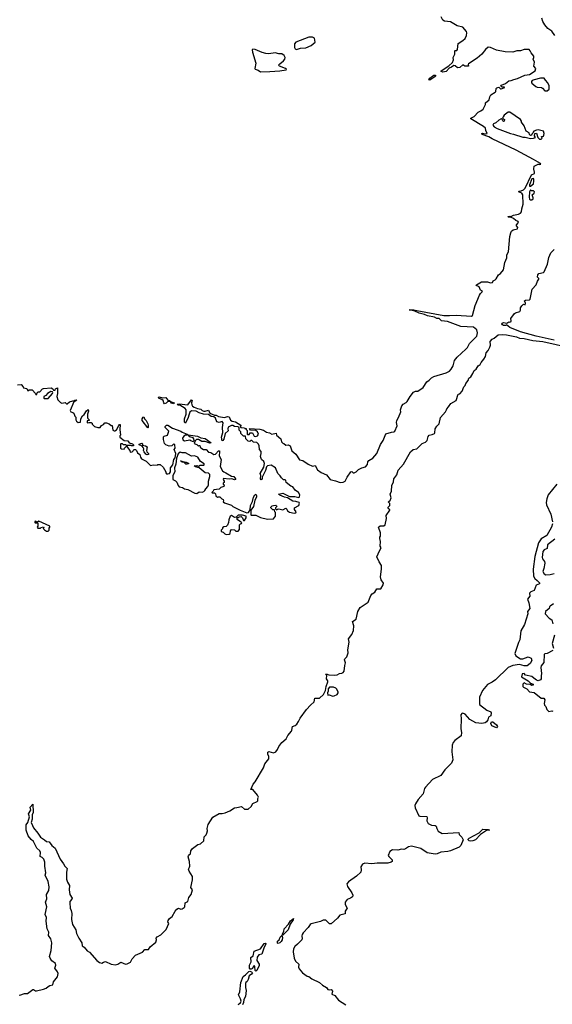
# Model space of a CAD drawing. Extents: x 2206940 to 2356632, y 511582 to 673215.
# Tile 136 of 228: x 2303924 to 2310871, y 588333 to 601170. Entities that reach past the tile are written whole.
import ezdxf

# ---------------------------------------------------------------- set-up
doc = ezdxf.new("R2010")
doc.units = 0

msp = doc.modelspace()

# ---------------------------------------------------------------- linework, layer by layer
at = {"layer": '0CON10XD'}
for points in [[(2307025, 595798), (2307005, 595812), (2306935, 595820), (2306922, 595838), (2307055, 595832), (2307105, 595816), (2307145, 595793), (2307184, 595784), (2307214, 595764), (2307267, 595777), (2307274, 595754), (2307332, 595705), (2307338, 595668), (2307355, 595650), (2307370, 595645), (2307394, 595624), (2307426, 595626), (2307452, 595612), (2307475, 595550), (2307527, 595505), (2307572, 595432), (2307615, 595424), (2307685, 595373), (2307745, 595348), (2307776, 595356), (2307810, 595300), (2307856, 595266), (2307926, 595236), (2307974, 595174), (2308045, 595159), (2308105, 595136), (2308145, 595139), (2308168, 595152), (2308194, 595205), (2308245, 595273), (2308255, 595278), (2308275, 595260), (2308285, 595262), (2308313, 595275), (2308345, 595304), (2308385, 595326), (2308435, 595338), (2308460, 595370), (2308466, 595404), (2308477, 595423), (2308531, 595455), (2308584, 595515), (2308630, 595630), (2308666, 595684), (2308701, 595769), (2308775, 595794), (2308805, 595796), (2308819, 595805), (2308846, 595875), (2308837, 595917), (2308841, 595945), (2308866, 595985), (2308894, 596055), (2308893, 596085), (2308909, 596135), (2308925, 596155), (2308963, 596177), (2308978, 596192), (2309015, 596255), (2309062, 596315), (2309085, 596327), (2309115, 596327), (2309188, 596375), (2309235, 596448), (2309265, 596468), (2309295, 596500), (2309325, 596517), (2309488, 596565), (2309532, 596588), (2309550, 596615), (2309576, 596655), (2309596, 596725), (2309628, 596772), (2309745, 596872), (2309765, 596896), (2309791, 596949), (2309886, 597044), (2309897, 597085), (2309888, 597125), (2309845, 597162), (2309680, 597170), (2309505, 597236), (2309425, 597245), (2309395, 597272), (2309365, 597275), (2309333, 597293), (2309245, 597309), (2309205, 597328), (2309136, 597345), (2309079, 597369), (2309003, 597385), (2309065, 597387), (2309105, 597377), (2309456, 597314), (2309529, 597311), (2309615, 597316), (2309815, 597306), (2309828, 597315), (2309867, 597445), (2309922, 597578), (2309935, 597600), (2309960, 597625), (2309935, 597642), (2309915, 597685), (2309878, 597705), (2309882, 597715), (2309947, 597753), (2310025, 597750), (2310065, 597740), (2310090, 597745), (2310100, 597765), (2310125, 597777), (2310139, 597791), (2310168, 597842), (2310195, 597860), (2310235, 597907), (2310253, 598005), (2310277, 598065), (2310279, 598105), (2310298, 598142), (2310318, 598345), (2310330, 598390), (2310339, 598411), (2310360, 598430), (2310417, 598445), (2310422, 598462), (2310405, 598480), (2310402, 598495), (2310428, 598525), (2310425, 598538), (2310395, 598550), (2310365, 598577), (2310325, 598593), (2310300, 598595), (2310290, 598605), (2310315, 598606), (2310325, 598600), (2310365, 598620), (2310432, 598635), (2310455, 598646), (2310469, 598665), (2310472, 598705), (2310490, 598765), (2310488, 598885), (2310475, 598906), (2310430, 598925), (2310440, 598935), (2310465, 598938), (2310497, 598953), (2310519, 598971), (2310600, 599145), (2310640, 599165), (2310640, 599185), (2310633, 599193), (2310628, 599225), (2310635, 599260), (2310685, 599288), (2310698, 599288), (2310705, 599280), (2310720, 599285), (2310718, 599295), (2310625, 599349), (2310400, 599470), (2310088, 599615), (2310043, 599643), (2309958, 599675), (2309952, 599685), (2309961, 599689), (2309995, 599682), (2310020, 599685), (2310002, 599725), (2310000, 599755), (2309975, 599777), (2309808, 599875), (2309808, 599885), (2309852, 599908), (2309904, 599966), (2309938, 599982), (2309968, 600005), (2309998, 600065), (2310000, 600085), (2310046, 600124), (2310056, 600165), (2310070, 600190), (2310125, 600224), (2310134, 600235), (2310138, 600272), (2310147, 600283), (2310172, 600292), (2310195, 600270), (2310205, 600270), (2310250, 600285), (2310245, 600290), (2310215, 600290), (2310208, 600298), (2310200, 600305), (2310210, 600315), (2310262, 600338), (2310305, 600373), (2310335, 600377), (2310368, 600392), (2310415, 600402), (2310513, 600447), (2310572, 600455), (2310648, 600505), (2310658, 600535), (2310630, 600565), (2310638, 600615), (2310623, 600655), (2310632, 600678), (2310630, 600695), (2310596, 600736), (2310584, 600765), (2310570, 600780), (2310505, 600781), (2310456, 600764), (2310408, 600762), (2310355, 600748), (2310255, 600751), (2310142, 600772), (2310065, 600807), (2310035, 600810), (2309999, 600781), (2309950, 600720), (2309892, 600668), (2309778, 600595), (2309772, 600585), (2309777, 600563), (2309730, 600565), (2309705, 600583), (2309665, 600548), (2309635, 600544), (2309605, 600567), (2309585, 600573), (2309558, 600552), (2309524, 600536), (2309487, 600493), (2309445, 600487), (2309420, 600495), (2309422, 600505), (2309522, 600568), (2309570, 600610), (2309583, 600645), (2309580, 600675), (2309598, 600722), (2309598, 600762), (2309605, 600770), (2309625, 600770), (2309635, 600780), (2309645, 600860), (2309705, 600898), (2309735, 600926), (2309753, 600965), (2309757, 600997), (2309752, 601015), (2309705, 601071), (2309628, 601088), (2309542, 601142), (2309465, 601151), (2309445, 601165), (2309420, 601205)], [(2310904, 600965), (2310865, 601021), (2310814, 601054), (2310772, 601102), (2310748, 601148), (2310735, 601190)], [(2307535, 600783), (2307585, 600799), (2307655, 600803), (2307726, 600835), (2307776, 600875), (2307770, 600930), (2307742, 600942), (2307695, 600940), (2307525, 600875), (2307508, 600855), (2307509, 600805), (2307518, 600788), (2307535, 600783)], [(2307065, 600492), (2307185, 600495), (2307319, 600501), (2307400, 600515), (2307403, 600525), (2307390, 600535), (2307313, 600563), (2307301, 600575), (2307316, 600595), (2307365, 600633), (2307383, 600655), (2307388, 600675), (2307375, 600704), (2307345, 600724), (2307305, 600723), (2307255, 600736), (2307175, 600725), (2307135, 600727), (2307085, 600741), (2306995, 600780), (2306963, 600785), (2306958, 600775), (2306962, 600745), (2307005, 600605), (2306989, 600535), (2306994, 600525), (2307035, 600511), (2307065, 600492)], [(2309275, 600382), (2309261, 600385), (2309275, 600408), (2309325, 600447), (2309348, 600448), (2309348, 600435), (2309340, 600425), (2309275, 600382)], [(2310805, 600242), (2310828, 600265), (2310828, 600308), (2310814, 600345), (2310781, 600381), (2310766, 600406), (2310715, 600406), (2310633, 600387), (2310608, 600375), (2310600, 600365), (2310598, 600355), (2310604, 600344), (2310658, 600298), (2310675, 600290), (2310730, 600285), (2310745, 600278), (2310775, 600244), (2310805, 600242)], [(2310725, 599610), (2310738, 599625), (2310730, 599645), (2310757, 599653), (2310762, 599665), (2310767, 599685), (2310756, 599716), (2310685, 599732), (2310665, 599730), (2310630, 599715), (2310620, 599705), (2310618, 599692), (2310602, 599678), (2310600, 599665), (2310585, 599660), (2310572, 599675), (2310570, 599695), (2310530, 599715), (2310502, 599785), (2310468, 599835), (2310470, 599845), (2310458, 599868), (2310315, 599962), (2310295, 599963), (2310245, 599927), (2310228, 599905), (2310220, 599885), (2310247, 599867), (2310245, 599848), (2310235, 599844), (2310225, 599850), (2310218, 599868), (2310205, 599878), (2310175, 599861), (2310135, 599827), (2310105, 599813), (2310094, 599796), (2310113, 599773), (2310152, 599752), (2310325, 599686), (2310367, 599677), (2310485, 599636), (2310518, 599638), (2310585, 599620), (2310627, 599623), (2310650, 599635), (2310638, 599655), (2310642, 599688), (2310665, 599690), (2310682, 599632), (2310702, 599612), (2310725, 599610)], [(2310585, 598998), (2310625, 599030), (2310632, 599065), (2310632, 599085), (2310625, 599098), (2310603, 599097), (2310573, 599015), (2310575, 599000), (2310585, 598998)], [(2310585, 598820), (2310605, 598822), (2310620, 598835), (2310622, 598845), (2310610, 598885), (2310635, 598910), (2310638, 598925), (2310625, 598940), (2310595, 598940), (2310585, 598950), (2310574, 598926), (2310568, 598855), (2310575, 598830), (2310585, 598820)], [(2310895, 596991), (2310659, 597045), (2310455, 597101), (2310315, 597156), (2310275, 597190), (2310266, 597184), (2310235, 597182), (2310221, 597191), (2310214, 597205), (2310218, 597215), (2310235, 597221), (2310279, 597211), (2310305, 597230), (2310315, 597228), (2310333, 597237), (2310336, 597245), (2310328, 597275), (2310379, 597341), (2310391, 597349), (2310448, 597365), (2310456, 597384), (2310458, 597412), (2310475, 597440), (2310495, 597460), (2310518, 597452), (2310520, 597475), (2310508, 597505), (2310520, 597515), (2310575, 597517), (2310583, 597525), (2310610, 597655), (2310662, 597715), (2310679, 597761), (2310697, 597785), (2310697, 597795), (2310680, 597815), (2310681, 597845), (2310695, 597859), (2310755, 597874), (2310766, 597884), (2310808, 597982), (2310825, 598068), (2310852, 598128), (2310897, 598173)], [(2308165, 592750), (2308174, 592785), (2308161, 592825), (2308163, 592835), (2308191, 592865), (2308208, 592915), (2308206, 592955), (2308220, 593055), (2308214, 593096), (2308256, 593154), (2308276, 593205), (2308283, 593265), (2308266, 593325), (2308314, 593355), (2308334, 593455), (2308366, 593504), (2308467, 593575), (2308506, 593664), (2308522, 593685), (2308558, 593705), (2308582, 593748), (2308635, 593750), (2308665, 593800), (2308667, 593825), (2308638, 593868), (2308630, 593905), (2308643, 594007), (2308642, 594055), (2308612, 594102), (2308583, 594165), (2308616, 594244), (2308640, 594285), (2308627, 594307), (2308628, 594365), (2308620, 594405), (2308620, 594425), (2308630, 594435), (2308632, 594455), (2308629, 594481), (2308602, 594555), (2308625, 594570), (2308675, 594573), (2308690, 594585), (2308708, 594665), (2308702, 594705), (2308750, 594775), (2308750, 594785), (2308734, 594794), (2308730, 594805), (2308732, 594815), (2308752, 594835), (2308752, 594862), (2308730, 594885), (2308755, 594900), (2308768, 594935), (2308757, 594985), (2308773, 595025), (2308776, 595095), (2308799, 595145), (2308806, 595185), (2308843, 595235), (2308860, 595295), (2308928, 595375), (2309020, 595535), (2309055, 595564), (2309105, 595574), (2309175, 595643), (2309215, 595662), (2309237, 595685), (2309250, 595735), (2309265, 595752), (2309305, 595761), (2309333, 595775), (2309340, 595785), (2309343, 595835), (2309365, 595870), (2309395, 595900), (2309413, 595985), (2309479, 596055), (2309492, 596082), (2309495, 596098), (2309519, 596121), (2309548, 596165), (2309616, 596204), (2309642, 596288), (2309665, 596293), (2309694, 596325), (2309716, 596384), (2309735, 596402), (2309743, 596425), (2309773, 596465), (2309784, 596496), (2309807, 596513), (2309836, 596555), (2309853, 596595), (2309876, 596614), (2309903, 596655), (2309930, 596675), (2309941, 596699), (2309978, 596742), (2310000, 596780), (2310007, 596825), (2310035, 596858), (2310058, 596902), (2310064, 596925), (2310062, 596975), (2310085, 597006), (2310114, 597016), (2310165, 597060), (2310223, 597067), (2310275, 597061), (2310405, 597033), (2310445, 597017), (2310505, 597015), (2310615, 596989), (2310748, 596972), (2311095, 596894)], [(2303895, 596408), (2303945, 596412), (2303970, 596385), (2303975, 596370), (2304015, 596360), (2304032, 596332), (2304048, 596342), (2304085, 596342), (2304130, 596295), (2304135, 596282), (2304148, 596282), (2304150, 596305), (2304165, 596318), (2304185, 596320), (2304220, 596355), (2304235, 596360), (2304335, 596372), (2304358, 596355), (2304365, 596340), (2304385, 596340), (2304392, 596355), (2304415, 596370), (2304417, 596295), (2304408, 596255), (2304422, 596212), (2304455, 596178), (2304475, 596168), (2304515, 596180), (2304535, 596160), (2304545, 596160), (2304575, 596188), (2304615, 596200), (2304635, 596200), (2304645, 596210), (2304670, 596215), (2304650, 596195), (2304632, 596188), (2304582, 596075), (2304590, 596055), (2304615, 596050), (2304628, 596038), (2304645, 596000), (2304658, 595988), (2304658, 595955), (2304664, 595934), (2304688, 595918), (2304716, 595924), (2304723, 595967), (2304743, 596007), (2304766, 596024), (2304795, 596072), (2304817, 596087), (2304822, 596065), (2304810, 596025), (2304807, 595985), (2304811, 595971), (2304830, 595955), (2304830, 595945), (2304805, 595940), (2304802, 595912), (2304825, 595920), (2304855, 595920), (2304868, 595908), (2304870, 595895), (2304900, 595865), (2304945, 595852), (2304975, 595852), (2304991, 595879), (2305018, 595892), (2305035, 595912), (2305055, 595913), (2305091, 595901), (2305115, 595880), (2305128, 595878), (2305138, 595818), (2305155, 595808), (2305165, 595808), (2305185, 595822), (2305215, 595880), (2305225, 595890), (2305235, 595890), (2305230, 595825), (2305240, 595755), (2305230, 595745), (2305230, 595725), (2305285, 595683), (2305335, 595678), (2305352, 595655), (2305395, 595638), (2305410, 595625), (2305408, 595612), (2305383, 595613), (2305375, 595620), (2305315, 595620), (2305306, 595626), (2305278, 595628), (2305265, 595638), (2305245, 595638), (2305240, 595635), (2305240, 595585), (2305250, 595575), (2305288, 595572), (2305290, 595585), (2305315, 595610), (2305360, 595555), (2305365, 595530), (2305390, 595535), (2305405, 595550), (2305412, 595568), (2305435, 595568), (2305448, 595555), (2305461, 595521), (2305491, 595501), (2305498, 595465), (2305514, 595444), (2305575, 595413), (2305628, 595358), (2305665, 595368), (2305715, 595360), (2305725, 595370), (2305755, 595370), (2305796, 595336), (2305830, 595275), (2305832, 595262), (2305840, 595250), (2305855, 595248), (2305876, 595254), (2305890, 595275), (2305893, 595327), (2305920, 595365), (2305933, 595437), (2305952, 595458), (2305961, 595515), (2305940, 595565), (2305952, 595585), (2305948, 595628), (2305935, 595640), (2305908, 595612), (2305875, 595610), (2305832, 595625), (2305814, 595644), (2305798, 595695), (2305798, 595732), (2305808, 595742), (2305850, 595755), (2305868, 595805), (2305820, 595855), (2305822, 595868), (2305838, 595882), (2305855, 595882), (2305915, 595843), (2306027, 595807), (2306045, 595790), (2306110, 595765), (2306107, 595753), (2306085, 595752), (2306065, 595740), (2306046, 595715), (2306051, 595691), (2306072, 595678), (2306145, 595690), (2306152, 595682), (2306185, 595670), (2306198, 595682), (2306196, 595706), (2306185, 595718), (2306145, 595730), (2306122, 595758), (2306245, 595740), (2306285, 595717), (2306345, 595708), (2306420, 595655), (2306405, 595650), (2306345, 595670), (2306301, 595671), (2306257, 595697), (2306230, 595695), (2306212, 595678), (2306200, 595645), (2306235, 595630), (2306255, 595610), (2306262, 595618), (2306275, 595620), (2306280, 595595), (2306298, 595578), (2306323, 595567), (2306357, 595567), (2306385, 595530), (2306415, 595528), (2306455, 595503), (2306478, 595505), (2306515, 595548), (2306528, 595548), (2306532, 595535), (2306526, 595485), (2306552, 595435), (2306540, 595345), (2306569, 595289), (2306585, 595273), (2306614, 595264), (2306685, 595220), (2306715, 595212), (2306740, 595185), (2306740, 595175), (2306725, 595172), (2306693, 595183), (2306655, 595180), (2306583, 595187), (2306580, 595175), (2306590, 595155), (2306590, 595135), (2306580, 595125), (2306580, 595115), (2306590, 595105), (2306588, 595082), (2306548, 595072), (2306525, 595050), (2306455, 595040), (2306448, 595022), (2306430, 595005), (2306435, 595000), (2306465, 595000), (2306477, 594987), (2306483, 594963), (2306503, 594943), (2306515, 594950), (2306535, 594950), (2306560, 594925), (2306580, 594915), (2306582, 594895), (2306578, 594885), (2306595, 594870), (2306685, 594842), (2306705, 594822), (2306800, 594775), (2306885, 594742), (2306907, 594743), (2306932, 594778), (2306934, 594835), (2306962, 594888), (2306974, 594946), (2306990, 594975), (2307005, 594982), (2307014, 594965), (2307014, 594945), (2306992, 594905), (2306974, 594825), (2306940, 594775), (2306940, 594715), (2306945, 594710), (2307005, 594712), (2307065, 594678), (2307155, 594658), (2307235, 594660), (2307260, 594695), (2307260, 594745), (2307250, 594755), (2307248, 594778), (2307225, 594780), (2307200, 594805), (2307200, 594815), (2307215, 594830), (2307235, 594838), (2307265, 594840), (2307275, 594830), (2307277, 594823), (2307260, 594805), (2307262, 594792), (2307275, 594780), (2307285, 594790), (2307305, 594792), (2307355, 594780), (2307395, 594800), (2307408, 594788), (2307418, 594765), (2307445, 594748), (2307505, 594738), (2307525, 594740), (2307528, 594755), (2307510, 594785), (2307510, 594805), (2307563, 594837), (2307572, 594865), (2307568, 594875), (2307525, 594889), (2307485, 594892), (2307417, 594937), (2307380, 594945), (2307315, 594972), (2307300, 594985), (2307356, 594996), (2307445, 594953), (2307513, 594953), (2307565, 594940), (2307575, 594950), (2307577, 594975), (2307562, 595005), (2307515, 595038), (2307485, 595078), (2307459, 595089), (2307400, 595135), (2307395, 595160), (2307385, 595170), (2307365, 595170), (2307338, 595195), (2307323, 595223), (2307293, 595253), (2307262, 595325), (2307205, 595360), (2307155, 595351), (2307141, 595339), (2307128, 595292), (2307088, 595205), (2307085, 595180), (2307072, 595172), (2307063, 595185), (2307068, 595225), (2307062, 595255), (2307107, 595335), (2307119, 595385), (2307109, 595409), (2307078, 595435), (2307063, 595473), (2307072, 595515), (2307072, 595542), (2307050, 595565), (2307048, 595615), (2307038, 595635), (2307015, 595658), (2306975, 595662), (2306952, 595682), (2306938, 595682), (2306925, 595672), (2306905, 595673), (2306872, 595705), (2306868, 595738), (2306845, 595740), (2306810, 595775), (2306810, 595795), (2306788, 595818), (2306788, 595848), (2306772, 595862), (2306725, 595868), (2306705, 595878), (2306685, 595878), (2306644, 595856), (2306640, 595835), (2306645, 595810), (2306602, 595775), (2306585, 595700), (2306575, 595682), (2306565, 595680), (2306557, 595725), (2306574, 595786), (2306567, 595855), (2306578, 595915), (2306565, 595930), (2306525, 595918), (2306496, 595926), (2306480, 595975), (2306455, 595992), (2306420, 595995), (2306385, 596022), (2306323, 596027), (2306265, 596044), (2306225, 596064), (2306165, 596069), (2306145, 596052), (2306129, 596015), (2306123, 595985), (2306085, 595910), (2306074, 595924), (2306074, 595964), (2306094, 596025), (2306097, 596085), (2306082, 596102), (2306012, 596142), (2305993, 596143), (2305980, 596155), (2306005, 596160), (2306115, 596150), (2306165, 596212), (2306172, 596205), (2306166, 596174), (2306170, 596150), (2306180, 596130), (2306198, 596118), (2306245, 596099), (2306285, 596090), (2306304, 596074), (2306325, 596066), (2306345, 596067), (2306385, 596080), (2306405, 596040), (2306463, 596013), (2306485, 596012), (2306515, 595998), (2306595, 595982), (2306635, 595998), (2306654, 595994), (2306675, 595950), (2306696, 595936), (2306738, 595925), (2306810, 595885), (2306810, 595875), (2306800, 595865), (2306810, 595855), (2306855, 595850), (2306862, 595842), (2306878, 595838), (2306880, 595825), (2306890, 595815), (2306890, 595765), (2306895, 595760), (2306915, 595760), (2306928, 595782), (2306962, 595782), (2306981, 595741), (2307006, 595734), (2307026, 595744), (2307038, 595765), (2307025, 595798)], [(2304295, 596230), (2304352, 596295), (2304358, 596305), (2304350, 596320), (2304328, 596322), (2304285, 596298), (2304265, 596270), (2304240, 596255), (2304240, 596235), (2304245, 596232), (2304295, 596230)], [(2305935, 596160), (2305905, 596170), (2305890, 596190), (2305855, 596190), (2305835, 596168), (2305813, 596163), (2305803, 596173), (2305794, 596204), (2305779, 596219), (2305745, 596230), (2305730, 596245), (2305745, 596252), (2305785, 596240), (2305832, 596242), (2305855, 596210), (2305880, 596205), (2305890, 596190), (2305940, 596175), (2305935, 596160)], [(2305595, 595850), (2305522, 595945), (2305520, 595965), (2305535, 595988), (2305545, 595990), (2305552, 595965), (2305572, 595945), (2305595, 595900), (2305600, 595885), (2305600, 595855), (2305595, 595850)], [(2305585, 595497), (2305570, 595505), (2305547, 595535), (2305540, 595555), (2305542, 595575), (2305533, 595593), (2305520, 595610), (2305480, 595625), (2305480, 595635), (2305517, 595647), (2305528, 595635), (2305522, 595622), (2305565, 595612), (2305585, 595600), (2305576, 595555), (2305584, 595534), (2305603, 595515), (2305605, 595502), (2305585, 595497)], [(2306235, 594994), (2306265, 595012), (2306305, 595010), (2306325, 595020), (2306339, 595031), (2306350, 595055), (2306378, 595085), (2306388, 595105), (2306386, 595155), (2306406, 595214), (2306405, 595238), (2306385, 595256), (2306342, 595262), (2306265, 595328), (2306215, 595342), (2306200, 595355), (2306235, 595358), (2306255, 595350), (2306278, 595362), (2306325, 595360), (2306330, 595365), (2306328, 595378), (2306281, 595411), (2306248, 595468), (2306203, 595483), (2306165, 595478), (2306085, 595522), (2306045, 595522), (2306015, 595530), (2305992, 595508), (2305970, 595455), (2305960, 595375), (2305941, 595325), (2305948, 595275), (2305920, 595225), (2305922, 595175), (2305958, 595158), (2305975, 595142), (2305990, 595095), (2306005, 595078), (2306049, 595069), (2306075, 595053), (2306115, 595043), (2306208, 594995), (2306235, 594994)], [(2306105, 595373), (2306090, 595375), (2306068, 595398), (2306045, 595402), (2306022, 595418), (2306085, 595400), (2306095, 595402), (2306130, 595385), (2306105, 595373)], [(2310928, 595115), (2310816, 594975), (2310798, 594925), (2310791, 594875), (2310795, 594845), (2310852, 594725), (2310872, 594625)], [(2304295, 594500), (2304307, 594515), (2304308, 594542), (2304318, 594555), (2304315, 594568), (2304175, 594632), (2304155, 594620), (2304145, 594620), (2304135, 594630), (2304122, 594628), (2304120, 594615), (2304125, 594610), (2304155, 594610), (2304160, 594605), (2304160, 594565), (2304152, 594555), (2304162, 594542), (2304195, 594540), (2304205, 594550), (2304235, 594560), (2304238, 594545), (2304230, 594535), (2304247, 594517), (2304275, 594500), (2304295, 594500)], [(2306615, 594458), (2306655, 594462), (2306667, 594473), (2306673, 594507), (2306688, 594522), (2306725, 594518), (2306745, 594502), (2306775, 594502), (2306792, 594525), (2306790, 594585), (2306802, 594598), (2306818, 594602), (2306820, 594615), (2306802, 594622), (2306762, 594652), (2306762, 594678), (2306775, 594680), (2306785, 594690), (2306812, 594692), (2306832, 594675), (2306842, 594642), (2306855, 594640), (2306878, 594675), (2306880, 594695), (2306832, 594712), (2306775, 594710), (2306748, 594682), (2306725, 594680), (2306687, 594707), (2306671, 594699), (2306651, 594649), (2306648, 594615), (2306635, 594580), (2306617, 594563), (2306585, 594560), (2306570, 594545), (2306568, 594532), (2306550, 594515), (2306550, 594495), (2306577, 594487), (2306600, 594465), (2306615, 594458)], [(2310872, 594595), (2310860, 594555), (2310798, 594445), (2310725, 594400), (2310690, 594350), (2310643, 594173), (2310622, 594005), (2310625, 593915), (2310643, 593883), (2310675, 593860), (2310705, 593826), (2310706, 593815), (2310662, 593798), (2310635, 593727), (2310591, 593709), (2310575, 593693), (2310576, 593655), (2310549, 593615), (2310565, 593565), (2310576, 593494), (2310546, 593455), (2310552, 593425), (2310509, 593285), (2310459, 593201), (2310449, 593085), (2310428, 593052), (2310381, 592905), (2310396, 592875), (2310455, 592837), (2310485, 592839), (2310555, 592861), (2310594, 592845), (2310603, 592815), (2310584, 592775), (2310545, 592747), (2310505, 592746), (2310445, 592761), (2310355, 592751), (2310295, 592724), (2310128, 592562), (2310087, 592533), (2310025, 592502), (2309961, 592425), (2309923, 592335), (2309923, 592243), (2310018, 592168), (2310068, 592148), (2310074, 592135), (2310068, 592095), (2310037, 592075), (2310030, 592040), (2310014, 592016), (2309995, 592004), (2309950, 591995), (2309875, 592001), (2309794, 592044), (2309736, 592115), (2309705, 592130), (2309693, 592125), (2309680, 592105), (2309684, 592055), (2309677, 591923), (2309687, 591875), (2309683, 591835), (2309598, 591772), (2309579, 591745), (2309567, 591713), (2309559, 591625), (2309572, 591518), (2309555, 591475), (2309471, 591389), (2309415, 591315), (2309308, 591262), (2309218, 591165), (2309205, 591145), (2309185, 591075), (2309123, 591005), (2309085, 590948), (2309076, 590925), (2309081, 590895), (2309131, 590791), (2309145, 590784), (2309235, 590780), (2309240, 590765), (2309233, 590725), (2309252, 590692), (2309295, 590668), (2309345, 590664), (2309356, 590656), (2309366, 590626), (2309382, 590592), (2309435, 590560), (2309651, 590571), (2309658, 590545), (2309692, 590512), (2309709, 590475), (2309678, 590402), (2309658, 590382), (2309545, 590334), (2309510, 590325), (2309415, 590318), (2309371, 590295), (2309345, 590290), (2309237, 590307), (2309155, 590364), (2309035, 590394), (2308995, 590388), (2308955, 590358), (2308935, 590351), (2308905, 590356), (2308855, 590343), (2308785, 590347), (2308753, 590325), (2308731, 590275), (2308738, 590258), (2308782, 590215), (2308784, 590195), (2308770, 590185), (2308725, 590175), (2308585, 590173), (2308515, 590166), (2308425, 590173), (2308395, 590160), (2308375, 590125), (2308379, 590085), (2308372, 590055), (2308318, 590002), (2308211, 589929), (2308193, 589905), (2308198, 589868), (2308258, 589785), (2308270, 589755), (2308263, 589735), (2308237, 589715), (2308195, 589698), (2308169, 589665), (2308167, 589635), (2308195, 589585), (2308171, 589545), (2308167, 589513), (2308098, 589495), (2308068, 589455), (2307985, 589384), (2307966, 589384), (2307955, 589391), (2307919, 589429), (2307882, 589428), (2307849, 589411), (2307725, 589384), (2307711, 589375), (2307688, 589335), (2307620, 589265), (2307608, 589245), (2307602, 589225), (2307608, 589185), (2307602, 589175), (2307549, 589115), (2307512, 589088), (2307494, 589055), (2307490, 589015), (2307504, 588935), (2307523, 588895), (2307563, 588855), (2307561, 588815), (2307567, 588795), (2307613, 588745), (2307675, 588700), (2307696, 588696), (2307735, 588664), (2307836, 588616), (2307874, 588584), (2307925, 588553), (2307945, 588528), (2307965, 588521), (2307985, 588526), (2307992, 588522), (2308004, 588505), (2307995, 588463), (2308035, 588446), (2308082, 588385), (2308180, 588325)], [(2310905, 594395), (2310810, 594325), (2310804, 594276), (2310765, 594256), (2310748, 594235), (2310740, 594160), (2310745, 594141), (2310769, 594105), (2310772, 594085), (2310761, 594015), (2310747, 593975), (2310765, 593946), (2310785, 593933), (2310845, 593935), (2310895, 593949)], [(2310885, 593554), (2310843, 593525), (2310834, 593516), (2310829, 593495), (2310784, 593455), (2310780, 593425), (2310832, 593365), (2310866, 593345), (2310880, 593295)], [(2310900, 593145), (2310871, 593035), (2310886, 592975)], [(2310877, 592945), (2310805, 592906), (2310775, 592903), (2310766, 592894), (2310759, 592791), (2310727, 592745), (2310721, 592725), (2310732, 592645), (2310724, 592614), (2310726, 592574), (2310715, 592561), (2310685, 592551), (2310665, 592557), (2310630, 592585), (2310605, 592606), (2310522, 592622), (2310502, 592645), (2310478, 592642), (2310471, 592601), (2310555, 592552), (2310588, 592518), (2310620, 592505), (2310620, 592495), (2310605, 592490), (2310582, 592502), (2310535, 592508), (2310505, 592522), (2310488, 592505), (2310488, 592478), (2310497, 592467), (2310538, 592445), (2310575, 592407), (2310635, 592400), (2310725, 592322), (2310760, 592325), (2310773, 592303), (2310764, 592255), (2310770, 592235), (2310787, 592215), (2310798, 592175), (2310825, 592152), (2310865, 592160), (2310876, 592156)], [(2303915, 588458), (2303927, 588453), (2303985, 588472), (2304025, 588472), (2304095, 588527), (2304105, 588528), (2304129, 588509), (2304145, 588507), (2304235, 588530), (2304268, 588545), (2304294, 588566), (2304315, 588579), (2304356, 588585), (2304364, 588625), (2304415, 588692), (2304424, 588735), (2304417, 588757), (2304383, 588805), (2304396, 588845), (2304389, 588865), (2304345, 588899), (2304320, 588935), (2304314, 588955), (2304333, 589035), (2304341, 589135), (2304331, 589185), (2304301, 589231), (2304305, 589275), (2304284, 589315), (2304269, 589415), (2304272, 589465), (2304256, 589505), (2304276, 589605), (2304259, 589665), (2304277, 589707), (2304274, 589765), (2304302, 589818), (2304308, 589865), (2304296, 589935), (2304254, 590015), (2304266, 590045), (2304251, 590135), (2304251, 590185), (2304238, 590225), (2304216, 590245), (2304191, 590261), (2304194, 590314), (2304186, 590335), (2304149, 590369), (2304105, 590456), (2304072, 590482), (2304035, 590528), (2304009, 590605), (2304009, 590671), (2304030, 590705), (2304050, 590775), (2304040, 590815), (2304067, 590865), (2304060, 590905), (2304095, 590942), (2304101, 590835), (2304087, 590805), (2304087, 590745), (2304072, 590705), (2304093, 590665), (2304102, 590632), (2304161, 590565), (2304195, 590514), (2304249, 590479), (2304274, 590454), (2304309, 590449), (2304342, 590402), (2304385, 590370), (2304451, 590225), (2304496, 590165), (2304513, 590135), (2304541, 590105), (2304534, 590055), (2304534, 589965), (2304547, 589925), (2304575, 589882), (2304569, 589825), (2304579, 589765), (2304608, 589718), (2304604, 589705), (2304578, 589675), (2304576, 589655), (2304581, 589585), (2304596, 589555), (2304602, 589515), (2304599, 589439), (2304612, 589375), (2304656, 589305), (2304666, 589256), (2304695, 589193), (2304736, 589135), (2304738, 589095), (2304765, 589078), (2304805, 589028), (2304835, 589013), (2304932, 588902), (2304965, 588877), (2304995, 588870), (2305015, 588883), (2305045, 588890), (2305115, 588858), (2305175, 588848), (2305205, 588854), (2305245, 588884), (2305305, 588856), (2305325, 588859), (2305367, 588883), (2305390, 588925), (2305435, 588973), (2305525, 589014), (2305555, 589047), (2305604, 589046), (2305625, 589082), (2305698, 589145), (2305708, 589172), (2305706, 589195), (2305716, 589214), (2305765, 589237), (2305835, 589308), (2305867, 589385), (2305857, 589407), (2305861, 589425), (2305879, 589451), (2305914, 589476), (2305951, 589545), (2305975, 589574), (2305995, 589587), (2306025, 589574), (2306045, 589579), (2306070, 589595), (2306077, 589605), (2306083, 589657), (2306118, 589675), (2306131, 589725), (2306161, 589765), (2306178, 589825), (2306158, 589855), (2306177, 589955), (2306179, 589999), (2306135, 590067), (2306124, 590095), (2306140, 590120), (2306141, 590135), (2306139, 590195), (2306122, 590255), (2306125, 590268), (2306140, 590285), (2306150, 590295), (2306158, 590335), (2306178, 590365), (2306248, 590415), (2306284, 590426), (2306326, 590464), (2306330, 590515), (2306355, 590543), (2306366, 590566), (2306373, 590595), (2306371, 590625), (2306384, 590675), (2306445, 590771), (2306525, 590822), (2306565, 590820), (2306605, 590828), (2306665, 590856), (2306724, 590896), (2306757, 590897), (2306815, 590912), (2306855, 590879), (2306905, 590879), (2306945, 590910), (2306965, 590950), (2307020, 590975), (2307030, 590985), (2307030, 591015), (2307038, 591035), (2307025, 591060), (2306965, 591132), (2306940, 591135), (2306968, 591205), (2306996, 591234), (2307104, 591415), (2307122, 591468), (2307174, 591535), (2307174, 591564), (2307160, 591595), (2307160, 591620), (2307175, 591627), (2307235, 591611), (2307265, 591626), (2307287, 591655), (2307304, 591695), (2307342, 591745), (2307401, 591795), (2307422, 591838), (2307468, 591892), (2307475, 591905), (2307482, 591955), (2307515, 591967), (2307537, 591983), (2307561, 592019), (2307581, 592065), (2307665, 592178), (2307716, 592234), (2307765, 592277), (2307774, 592326), (2307835, 592323), (2307888, 592372), (2307914, 592426), (2307921, 592475), (2307944, 592535), (2307941, 592551), (2307925, 592575), (2307928, 592618), (2307914, 592636), (2307935, 592637), (2307955, 592628), (2308035, 592624), (2308065, 592630), (2308095, 592647), (2308125, 592648), (2308143, 592657), (2308156, 592674), (2308165, 592750)], [(2308005, 592352), (2308025, 592353), (2308066, 592374), (2308077, 592393), (2308078, 592405), (2308058, 592445), (2308046, 592456), (2308015, 592466), (2307965, 592468), (2307948, 592445), (2307948, 592415), (2307938, 592395), (2307942, 592362), (2307965, 592368), (2308005, 592352)], [(2310145, 591936), (2310082, 591965), (2310070, 591995), (2310076, 592014), (2310095, 592016), (2310142, 591975), (2310156, 591955), (2310145, 591936)], [(2309805, 590460), (2309785, 590465), (2309775, 590475), (2309773, 590485), (2309785, 590500), (2309915, 590569), (2309964, 590616), (2310033, 590613), (2310050, 590605), (2310011, 590599), (2309933, 590547), (2309871, 590479), (2309835, 590462), (2309805, 590460)], [(2307355, 589233), (2307350, 589235), (2307352, 589252), (2307368, 589282), (2307372, 589318), (2307432, 589378), (2307455, 589423), (2307495, 589450), (2307492, 589435), (2307452, 589378), (2307424, 589305), (2307355, 589233)], [(2307295, 589127), (2307285, 589132), (2307286, 589154), (2307307, 589173), (2307322, 589208), (2307345, 589230), (2307351, 589205), (2307347, 589175), (2307335, 589151), (2307315, 589134), (2307295, 589127)], [(2307005, 588766), (2306995, 588772), (2306992, 588825), (2306985, 588834), (2306975, 588829), (2306959, 588801), (2306945, 588790), (2306932, 588792), (2306921, 588805), (2306921, 588845), (2306942, 588885), (2306938, 588942), (2306968, 588965), (2306984, 589026), (2307063, 589057), (2307114, 589126), (2307129, 589129), (2307136, 589125), (2307136, 589115), (2307113, 589077), (2307083, 588987), (2307041, 588979), (2307021, 588949), (2307015, 588905), (2307047, 588857), (2307047, 588837), (2307015, 588772), (2307005, 588766)], [(2306778, 588325), (2306782, 588338), (2306806, 588354), (2306813, 588375), (2306805, 588403), (2306777, 588455), (2306794, 588496), (2306807, 588615), (2306839, 588695), (2306871, 588715), (2306911, 588759), (2306925, 588764), (2306947, 588757), (2306962, 588745), (2306946, 588724), (2306915, 588705), (2306904, 588656), (2306892, 588628), (2306875, 588617), (2306868, 588602), (2306867, 588553), (2306876, 588514), (2306871, 588435), (2306849, 588395), (2306845, 588355), (2306830, 588325)]]:
    msp.add_lwpolyline(points, dxfattribs=at)

doc.saveas('drawing.dxf')
